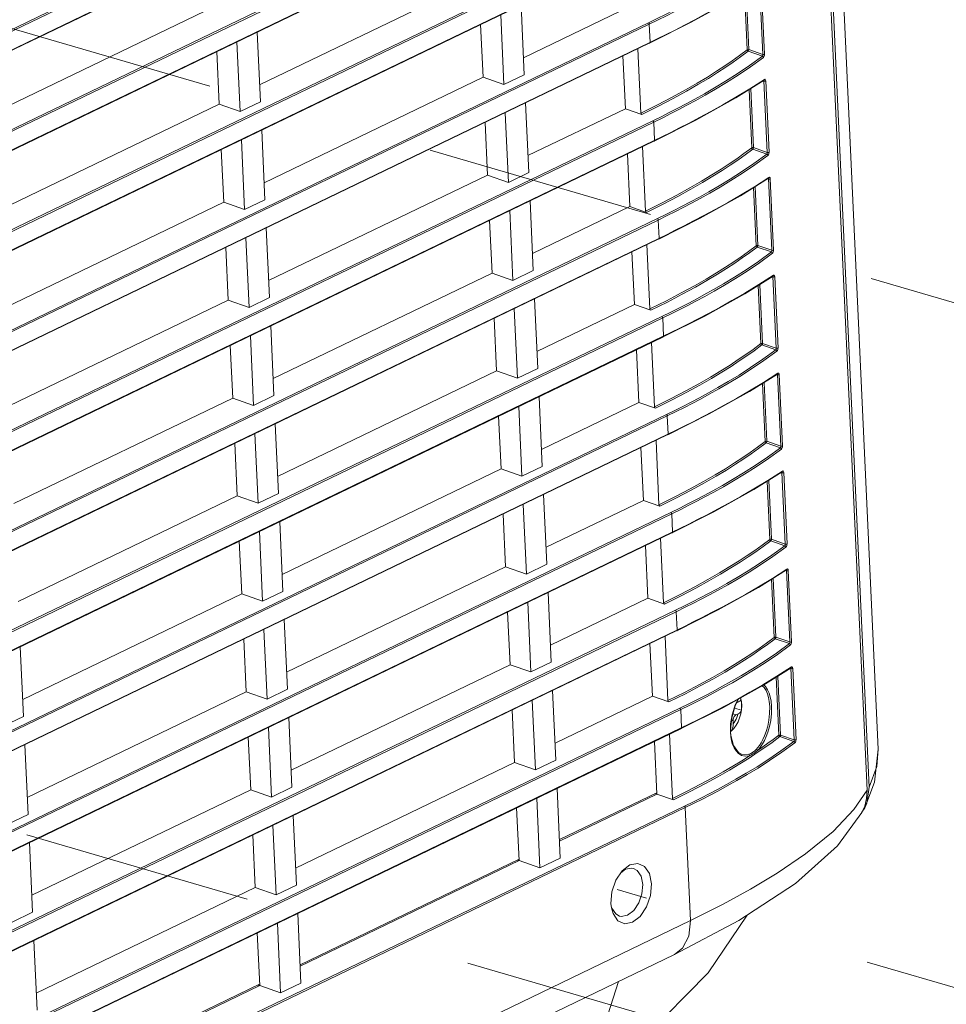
# Model space of a CAD drawing. Header units: millimetres. Extents: x 3925 to 5043, y -86 to 778.
# Tile 152 of 256: x 4642 to 4661, y 105 to 124. Entities that reach past the tile are written whole.
import ezdxf

# ---------------------------------------------------------------- set-up
doc = ezdxf.new("R2010")
doc.units = ezdxf.units.MM
doc.header["$LTSCALE"] = 46.255
doc.linetypes.add('DASHED', pattern=[0.2, 0.1, -0.1])
doc.layers.get('0').update_dxf_attribs({"linetype": 'CONTINUOUS'})
for name, color, linetype in [('85-1A626G050DXF_CONTINUOUS_LINE', 7, 'CONTINUOUS'), ('H30-BOTTOM-CDXF_CONTINUOUS_LINE', 7, 'CONTINUOUS'), ('H30-RIGHT-CODXF_CONTINUOUS_LINE', 7, 'CONTINUOUS'), ('H30K-FRONT-CDXF_CONTINUOUS_LINE', 7, 'CONTINUOUS')]:
    doc.layers.add(name, color=color, linetype=linetype)

msp = doc.modelspace()

# ---------------------------------------------------------------- linework, layer by layer
at = {"color": 4, "linetype": 'DASHED', "lineweight": 0}
for p, q in [((4699.5398, 107.6591), (4627.91, 128.4934)), ((4607.0258, 118.4192), (4678.6411, 97.5891)), ((4681.6937, 99.0601), (4654.4527, 106.9834))]:
    msp.add_line(p, q, dxfattribs=at)
at = {"layer": '85-1A626G050DXF_CONTINUOUS_LINE', "color": 7, "linetype": 'Continuous', "lineweight": 0}
for p, q in [((4656.8124, 110.6344), (4656.9537, 110.5964)), ((4656.8754, 110.753), (4656.8574, 110.7444)), ((4656.8754, 110.753), (4656.8686, 110.7668)), ((4656.9563, 110.6257), (4656.9537, 110.5964)), ((4656.7806, 110.5219), (4656.8459, 110.5029)), ((4656.886, 110.5222), (4656.8459, 110.5029)), ((4656.7537, 110.3975), (4656.7849, 110.3791)), ((4656.7875, 110.3224), (4656.7849, 110.3791)), ((4656.8458, 110.2919), (4656.7987, 110.2269)), ((4656.736, 110.1863), (4656.7478, 110.1788)), ((4656.7478, 110.1788), (4656.7364, 110.171))]:
    msp.add_line(p, q, dxfattribs=at)
for points in [[(4656.9374, 110.844), (4656.9532, 110.7696), (4656.9591, 110.6862), (4656.9546, 110.6023)], [(4656.8754, 110.753), (4656.897, 110.7642), (4656.9149, 110.775), (4656.9287, 110.7853), (4656.9385, 110.795), (4656.9442, 110.8038)], [(4656.9442, 110.8038), (4656.9495, 110.7741), (4656.9534, 110.7443), (4656.956, 110.7145), (4656.9574, 110.6848)], [(4656.9574, 110.6848), (4656.9575, 110.6552), (4656.9563, 110.6257)], [(4656.8459, 110.5029), (4656.8333, 110.495), (4656.8213, 110.4838), (4656.8104, 110.4698), (4656.801, 110.4536), (4656.7935, 110.4357), (4656.7882, 110.4168), (4656.7853, 110.3976), (4656.7849, 110.3791)], [(4656.7875, 110.3224), (4656.8093, 110.3497), (4656.8294, 110.38), (4656.8474, 110.413), (4656.8629, 110.448), (4656.8759, 110.4846), (4656.886, 110.5222)], [(4656.9546, 110.6023), (4656.9403, 110.5196), (4656.9171, 110.4398), (4656.8854, 110.3632), (4656.8458, 110.2919)], [(4656.9537, 110.5964), (4656.9465, 110.5752), (4656.9327, 110.5555), (4656.9124, 110.5376), (4656.886, 110.5222)], [(4656.7987, 110.2269), (4656.7449, 110.1701), (4656.7366, 110.1634)], [(4656.7875, 110.3224), (4656.7873, 110.2947), (4656.7849, 110.2713), (4656.781, 110.2515), (4656.7761, 110.2342), (4656.7703, 110.2189), (4656.7638, 110.2048), (4656.7563, 110.1915), (4656.7478, 110.1788)]]:
    msp.add_lwpolyline(points, dxfattribs=at)
at = {"layer": 'H30-BOTTOM-CDXF_CONTINUOUS_LINE', "color": 7, "linetype": 'Continuous', "lineweight": 0}
for points in [[(4652.3991, 102.3456), (4653.5848, 102.9875), (4654.9991, 104.0039), (4656.2825, 105.3039), (4657.0685, 106.4667)], [(4653.5858, 103.2902), (4654.2108, 104.2957), (4654.4803, 105.1342)]]:
    msp.add_lwpolyline(points, dxfattribs=at)
at = {"layer": 'H30-RIGHT-CODXF_CONTINUOUS_LINE', "color": 7, "linetype": 'Continuous', "lineweight": 0}
for p, q in [((4657.8265, 144.9976), (4659.4841, 108.9812)), ((4654.8067, 130.348), (4606.4785, 107.0612)), ((4654.8244, 130.3202), (4606.4961, 107.0334)), ((4606.4974, 106.6491), (4654.8257, 129.936)), ((4606.513, 106.6672), (4654.8215, 129.9446)), ((4654.8974, 128.3766), (4606.5692, 105.0898)), ((4654.9151, 128.3489), (4606.5869, 105.062)), ((4606.5882, 104.6777), (4654.9164, 127.9646)), ((4606.6037, 104.6958), (4654.9123, 127.9732)), ((4654.9882, 126.4052), (4606.6599, 103.1184)), ((4655.0058, 126.3775), (4606.6776, 103.0906)), ((4606.6789, 102.7064), (4655.0071, 125.9932)), ((4606.6944, 102.7244), (4655.003, 126.0018)), ((4651.6583, 125.3104), (4647.2482, 123.1855)), ((4657.3527, 125.2354), (4657.4187, 123.8007)), ((4657.0701, 123.8886), (4657.0162, 125.0591)), ((4657.1057, 123.8932), (4657.0511, 125.0809)), ((4646.3429, 124.7643), (4641.9328, 122.6394)), ((4652.5148, 124.7923), (4652.5794, 123.3891)), ((4652.1052, 124.5949), (4652.1698, 123.1917)), ((4654.5246, 124.6765), (4652.5636, 123.7316)), ((4655.0789, 124.4338), (4606.7507, 101.147)), ((4655.0966, 124.4061), (4606.7683, 101.1192)), ((4651.749, 123.339), (4651.7002, 124.3997)), ((4655.0966, 124.4061), (4655.1134, 124.0399)), ((4647.264, 122.843), (4647.1994, 124.2462)), ((4655.0937, 124.0304), (4655.2733, 124.1175)), ((4606.7696, 100.735), (4655.0979, 124.0218)), ((4606.7852, 100.753), (4655.0937, 124.0304)), ((4646.7898, 124.0488), (4646.8544, 122.6456)), ((4654.8702, 123.9121), (4654.9299, 122.615)), ((4646.4336, 122.7929), (4646.3848, 123.8536)), ((4654.5665, 123.7658), (4654.6154, 122.7051)), ((4657.0906, 123.8625), (4657.376, 123.7626)), ((4657.1057, 123.8932), (4657.3831, 123.7961)), ((4657.3965, 123.7364), (4657.1351, 123.5466)), ((4651.749, 123.339), (4647.339, 121.2141)), ((4651.749, 123.339), (4652.1698, 123.1917)), ((4652.5794, 123.3891), (4652.1698, 123.1917)), ((4656.8415, 122.9217), (4657.409, 123.2765)), ((4657.1243, 123.1054), (4657.4169, 123.2935)), ((4657.1964, 121.9218), (4657.1418, 123.1095)), ((4657.4404, 123.2815), (4657.4434, 123.264)), ((4657.4434, 123.264), (4657.5094, 121.8294)), ((4657.1608, 121.9172), (4657.1069, 123.0877)), ((4646.4336, 122.7929), (4642.0236, 120.668)), ((4646.4336, 122.7929), (4646.8544, 122.6456)), ((4647.264, 122.843), (4646.8544, 122.6456)), ((4652.6055, 122.8209), (4652.6701, 121.4177)), ((4652.1959, 122.6235), (4652.2605, 121.2203)), ((4654.6154, 122.7051), (4652.6544, 121.7602)), ((4654.9493, 122.5882), (4654.6154, 122.7051)), ((4655.1696, 122.4624), (4606.8414, 99.1756)), ((4655.1873, 122.4347), (4606.8591, 99.1479)), ((4651.8397, 121.3677), (4651.7909, 122.4284)), ((4655.1873, 122.4347), (4655.2041, 122.0685)), ((4647.3547, 120.8716), (4647.2901, 122.2748)), ((4655.1844, 122.059), (4655.364, 122.1461)), ((4606.8604, 98.7636), (4655.1886, 122.0504)), ((4606.8759, 98.7817), (4655.1844, 122.059)), ((4646.8805, 122.0774), (4646.9451, 120.6742)), ((4654.9609, 121.9407), (4655.0206, 120.6436)), ((4657.1964, 121.9218), (4657.4738, 121.8247)), ((4646.5243, 120.8215), (4646.4755, 121.8823)), ((4654.6573, 121.7944), (4654.7061, 120.7337)), ((4657.1813, 121.8911), (4657.4667, 121.7912)), ((4657.4872, 121.7651), (4657.2259, 121.5752)), ((4651.8397, 121.3677), (4647.4297, 119.2427)), ((4651.8397, 121.3677), (4652.2605, 121.2203)), ((4652.6701, 121.4177), (4652.2605, 121.2203)), ((4657.2151, 121.134), (4657.5076, 121.3221)), ((4656.9323, 120.9503), (4657.4997, 121.3052)), ((4657.2872, 119.9504), (4657.2325, 121.1381)), ((4657.5311, 121.3101), (4657.5342, 121.2926)), ((4657.5342, 121.2926), (4657.6002, 119.858)), ((4657.2515, 119.9458), (4657.1976, 121.1163)), ((4646.5243, 120.8215), (4642.1143, 118.6966)), ((4646.5243, 120.8215), (4646.9451, 120.6742)), ((4647.3547, 120.8716), (4646.9451, 120.6742)), ((4652.6963, 120.8495), (4652.7609, 119.4463)), ((4654.7061, 120.7337), (4652.7451, 119.7888)), ((4655.04, 120.6168), (4654.7061, 120.7337)), ((4652.2866, 120.6521), (4652.3512, 119.2489)), ((4655.2604, 120.491), (4606.9321, 97.2042)), ((4655.278, 120.4633), (4606.9498, 97.1765)), ((4651.9305, 119.3963), (4651.8817, 120.457)), ((4655.278, 120.4633), (4655.2949, 120.0971)), ((4647.4454, 118.9002), (4647.3809, 120.3034)), ((4655.2752, 120.0876), (4655.4547, 120.1747)), ((4606.9511, 96.7922), (4655.2793, 120.079)), ((4606.9666, 96.8103), (4655.2752, 120.0876)), ((4646.9712, 120.106), (4647.0358, 118.7028)), ((4655.0516, 119.9693), (4655.1113, 118.6723)), ((4657.2872, 119.9504), (4657.5645, 119.8533)), ((4646.6151, 118.8502), (4646.5663, 119.9109)), ((4654.748, 119.823), (4654.7968, 118.7623)), ((4657.272, 119.9197), (4657.5575, 119.8198)), ((4657.5779, 119.7937), (4657.3166, 119.6038)), ((4651.9305, 119.3963), (4647.5204, 117.2713)), ((4651.9305, 119.3963), (4652.3512, 119.2489)), ((4652.7609, 119.4463), (4652.3512, 119.2489)), ((4657.3058, 119.1627), (4657.5984, 119.3507)), ((4657.023, 118.979), (4657.5905, 119.3338)), ((4657.3422, 117.9744), (4657.2884, 119.1449)), ((4657.3779, 117.9791), (4657.3232, 119.1667)), ((4657.6218, 119.3388), (4657.6249, 119.3212)), ((4657.6249, 119.3212), (4657.6909, 117.8866)), ((4646.6151, 118.8502), (4642.205, 116.7252)), ((4646.6151, 118.8502), (4647.0358, 118.7028)), ((4647.4454, 118.9002), (4647.0358, 118.7028)), ((4652.787, 118.8781), (4652.8516, 117.4749)), ((4654.7968, 118.7623), (4652.8358, 117.8174)), ((4655.1307, 118.6454), (4654.7968, 118.7623)), ((4652.3774, 118.6807), (4652.442, 117.2775)), ((4655.3511, 118.5196), (4607.0229, 95.2328)), ((4655.3687, 118.4919), (4607.0405, 95.2051)), ((4652.0212, 117.4249), (4651.9724, 118.4856)), ((4655.3687, 118.4919), (4655.3856, 118.1257)), ((4647.5362, 116.9288), (4647.4716, 118.332)), ((4655.3659, 118.1162), (4655.5454, 118.2033)), ((4607.0418, 94.8208), (4655.37, 118.1076)), ((4607.0574, 94.8389), (4655.3659, 118.1162)), ((4647.062, 118.1346), (4647.1266, 116.7314)), ((4655.1424, 117.9979), (4655.2021, 116.7009)), ((4657.3779, 117.9791), (4657.6553, 117.8819)), ((4646.7058, 116.8788), (4646.657, 117.9395)), ((4654.8387, 117.8516), (4654.8875, 116.7909)), ((4657.3627, 117.9483), (4657.6482, 117.8484)), ((4657.6687, 117.8223), (4657.4073, 117.6324)), ((4652.0212, 117.4249), (4647.6111, 115.2999)), ((4652.0212, 117.4249), (4652.442, 117.2775)), ((4652.8516, 117.4749), (4652.442, 117.2775)), ((4657.1137, 117.0076), (4657.6812, 117.3624)), ((4657.3965, 117.1913), (4657.6891, 117.3793)), ((4657.7126, 117.3674), (4657.7156, 117.3498)), ((4657.433, 116.003), (4657.3791, 117.1735)), ((4657.4686, 116.0077), (4657.414, 117.1953)), ((4657.6567, 117.3471), (4657.68, 117.3452)), ((4657.7156, 117.3498), (4657.7816, 115.9152)), ((4646.7058, 116.8788), (4642.2957, 114.7538)), ((4646.7058, 116.8788), (4647.1266, 116.7314)), ((4647.5362, 116.9288), (4647.1266, 116.7314)), ((4652.8777, 116.9067), (4652.9423, 115.5035)), ((4654.8875, 116.7909), (4652.9265, 115.846)), ((4655.2215, 116.674), (4654.8875, 116.7909)), ((4652.4681, 116.7093), (4652.5327, 115.3062)), ((4655.4418, 116.5482), (4607.1136, 93.2614)), ((4655.4595, 116.5205), (4607.1312, 93.2337)), ((4652.1119, 115.4535), (4652.0631, 116.5142)), ((4655.4595, 116.5205), (4655.4763, 116.1543)), ((4647.6269, 114.9574), (4647.5623, 116.3606)), ((4655.4566, 116.1448), (4655.6362, 116.2319)), ((4607.1325, 92.8494), (4655.4608, 116.1362)), ((4607.1481, 92.8675), (4655.4566, 116.1448)), ((4647.1527, 116.1632), (4647.2173, 114.76)), ((4655.2331, 116.0265), (4655.2928, 114.7295)), ((4657.4535, 115.9769), (4657.7389, 115.877)), ((4657.4686, 116.0077), (4657.746, 115.9105)), ((4646.7965, 114.9074), (4646.7477, 115.9681)), ((4654.9295, 115.8802), (4654.9783, 114.8195)), ((4657.7594, 115.8509), (4657.4981, 115.661)), ((4652.1119, 115.4535), (4647.7019, 113.3285)), ((4652.1119, 115.4535), (4652.5327, 115.3062)), ((4652.9423, 115.5035), (4652.5327, 115.3062)), ((4657.2044, 115.0362), (4657.7719, 115.391)), ((4657.4873, 115.2199), (4657.7798, 115.4079)), ((4657.8033, 115.396), (4657.8063, 115.3784)), ((4657.8063, 115.3784), (4657.8724, 113.9438)), ((4657.5237, 114.0316), (4657.4698, 115.2021)), ((4657.5594, 114.0363), (4657.5047, 115.2239)), ((4646.7965, 114.9074), (4642.3865, 112.7824)), ((4646.7965, 114.9074), (4647.2173, 114.76)), ((4647.6269, 114.9574), (4647.2173, 114.76)), ((4652.9685, 114.9353), (4653.033, 113.5321)), ((4654.9783, 114.8195), (4653.0173, 113.8746)), ((4655.3122, 114.7026), (4654.9783, 114.8195)), ((4652.5588, 114.7379), (4652.6234, 113.3348)), ((4655.5325, 114.5769), (4607.2043, 91.29)), ((4655.5502, 114.5491), (4607.222, 91.2623)), ((4647.7176, 112.986), (4647.6531, 114.3892)), ((4652.2027, 113.4821), (4652.1538, 114.5428)), ((4655.5502, 114.5491), (4655.567, 114.1829)), ((4647.2434, 114.1918), (4647.308, 112.7887)), ((4655.5474, 114.1734), (4655.7269, 114.2605)), ((4607.2233, 90.878), (4655.5515, 114.1648)), ((4607.2388, 90.8961), (4655.5474, 114.1734)), ((4646.8873, 112.936), (4646.8384, 113.9967)), ((4655.3238, 114.0551), (4655.3835, 112.7581)), ((4657.5442, 114.0056), (4657.8297, 113.9056)), ((4657.5594, 114.0363), (4657.8367, 113.9392)), ((4655.0202, 113.9088), (4655.069, 112.8481)), ((4657.8501, 113.8795), (4657.5888, 113.6896)), ((4652.2027, 113.4821), (4647.7926, 111.3571)), ((4652.2027, 113.4821), (4652.6234, 113.3348)), ((4653.033, 113.5321), (4652.6234, 113.3348)), ((4657.2952, 113.0648), (4657.8627, 113.4196)), ((4657.578, 113.2485), (4657.8706, 113.4366)), ((4657.894, 113.4246), (4657.8971, 113.407)), ((4657.8971, 113.407), (4657.9631, 111.9724)), ((4657.6144, 112.0602), (4657.5606, 113.2307)), ((4657.6501, 112.0649), (4657.5954, 113.2525)), ((4646.8873, 112.936), (4642.4772, 110.811)), ((4646.8873, 112.936), (4647.308, 112.7887)), ((4647.7176, 112.986), (4647.308, 112.7887)), ((4653.0592, 112.9639), (4653.1238, 111.5607)), ((4655.069, 112.8481), (4653.108, 111.9032)), ((4655.4029, 112.7312), (4655.069, 112.8481)), ((4655.6233, 112.6055), (4607.295, 89.3186)), ((4652.6496, 112.7665), (4652.7141, 111.3634)), ((4655.6409, 112.5777), (4607.3127, 89.2909)), ((4647.8084, 111.0146), (4647.7438, 112.4178)), ((4652.2934, 111.5107), (4652.2446, 112.5714)), ((4655.6409, 112.5777), (4655.6578, 112.2115)), ((4647.3342, 112.2204), (4647.3987, 110.8173)), ((4655.6381, 112.202), (4655.8176, 112.2891)), ((4607.314, 88.9066), (4655.6422, 112.1934)), ((4607.3296, 88.9247), (4655.6381, 112.202)), ((4646.978, 110.9646), (4646.9292, 112.0253)), ((4655.4145, 112.0837), (4655.4742, 110.7867)), ((4657.6349, 112.0342), (4657.9204, 111.9342)), ((4657.6501, 112.0649), (4657.9274, 111.9678)), ((4642.493, 110.4685), (4642.4284, 111.8717)), ((4655.1109, 111.9374), (4655.1597, 110.8767)), ((4657.9409, 111.9081), (4657.6795, 111.7183)), ((4652.2934, 111.5107), (4647.8833, 109.3857)), ((4652.2934, 111.5107), (4652.7141, 111.3634)), ((4653.1238, 111.5607), (4652.7141, 111.3634)), ((4656.6035, 111.3879), (4656.8119, 111.5132)), ((4656.6232, 111.3613), (4656.8317, 111.4867)), ((4657.3859, 111.0934), (4657.9534, 111.4482)), ((4657.6687, 111.2771), (4657.9613, 111.4652)), ((4657.9847, 111.4532), (4657.9878, 111.4356)), ((4657.9878, 111.4356), (4658.0538, 110.001)), ((4656.1061, 111.1089), (4656.3693, 111.2533)), ((4656.1255, 111.0821), (4656.3889, 111.2266)), ((4656.3693, 111.2533), (4656.6035, 111.3879)), ((4656.3889, 111.2266), (4656.6232, 111.3613)), ((4657.3881, 111.107), (4657.6687, 111.2771)), ((4657.7052, 110.0889), (4657.6513, 111.2593)), ((4657.7408, 110.0935), (4657.6862, 111.2811)), ((4647.8084, 111.0146), (4647.3987, 110.8173)), ((4655.8097, 110.9538), (4656.1061, 111.1089)), ((4655.8291, 110.927), (4656.1255, 111.0821)), ((4656.5782, 110.6442), (4657.3859, 111.0934)), ((4657.125, 110.9549), (4657.3881, 111.107)), ((4646.978, 110.9646), (4642.5679, 108.8396)), ((4646.978, 110.9646), (4647.3987, 110.8173)), ((4653.1499, 110.9925), (4653.2145, 109.5894)), ((4653.1987, 109.9318), (4655.1597, 110.8767)), ((4655.4936, 110.7598), (4655.1597, 110.8767)), ((4655.4742, 110.7867), (4655.8097, 110.9538)), ((4655.4936, 110.7598), (4655.8291, 110.927)), ((4656.829, 110.701), (4656.8869, 110.8158)), ((4656.88, 110.8187), (4657.125, 110.9549)), ((4655.714, 110.6341), (4607.3858, 87.3472)), ((4652.7403, 110.7952), (4652.8049, 109.392)), ((4655.7405, 110.2231), (4656.5782, 110.6442)), ((4655.7317, 110.6063), (4607.4034, 87.3195)), ((4642.493, 110.4685), (4642.0833, 110.2712)), ((4647.8991, 109.0433), (4647.8345, 110.4464)), ((4652.3841, 109.5393), (4652.3353, 110.6)), ((4655.7317, 110.6063), (4655.7485, 110.2401)), ((4656.0736, 110.3992), (4656.2518, 110.4886)), ((4607.4047, 86.9352), (4655.733, 110.2221)), ((4607.4203, 86.9533), (4655.7288, 110.2307)), ((4647.4249, 110.249), (4647.4895, 108.8459)), ((4655.7288, 110.2307), (4655.9084, 110.3177)), ((4655.9084, 110.3177), (4656.0736, 110.3992)), ((4647.0687, 108.9932), (4647.0199, 110.0539)), ((4655.5053, 110.1123), (4655.565, 108.8153)), ((4657.7257, 110.0628), (4658.0111, 109.9628)), ((4657.7408, 110.0935), (4658.0182, 109.9964)), ((4642.5837, 108.4971), (4642.5191, 109.9003)), ((4655.2505, 108.9053), (4655.2016, 109.966)), ((4656.9541, 109.7081), (4656.9515, 109.7091)), ((4656.9593, 109.5769), (4657.1185, 109.6779)), ((4647.9741, 107.4143), (4652.3841, 109.5393)), ((4652.3841, 109.5393), (4652.8049, 109.392)), ((4653.2145, 109.5894), (4652.8049, 109.392)), ((4647.8991, 109.0433), (4647.4895, 108.8459)), ((4647.0687, 108.9932), (4642.6587, 106.8682)), ((4647.0687, 108.9932), (4647.4895, 108.8459)), ((4653.2406, 109.0211), (4653.3052, 107.618)), ((4655.2492, 108.933), (4653.2882, 107.9881)), ((4653.2895, 107.9604), (4655.2505, 108.9053)), ((4655.2129, 108.9155), (4655.2505, 108.9053)), ((4655.5844, 108.7884), (4655.2505, 108.9053)), ((4659.4841, 108.9812), (4659.2209, 108.5971)), ((4659.4841, 108.9812), (4659.4762, 108.8178)), ((4655.8047, 108.6627), (4607.4765, 85.3759)), ((4655.8224, 108.6349), (4607.4942, 85.3481)), ((4652.831, 108.8238), (4652.8956, 107.4206)), ((4655.8224, 108.6349), (4655.9272, 106.3572)), ((4659.4374, 108.661), (4659.3817, 108.5378)), ((4659.4762, 108.8178), (4659.4374, 108.661)), ((4642.5837, 108.4971), (4642.1741, 108.2998)), ((4647.9898, 107.0719), (4647.9252, 108.475)), ((4652.4749, 107.5679), (4652.426, 108.6286)), ((4658.8863, 107.8605), (4659.3817, 108.5378)), ((4647.5156, 108.2777), (4647.5802, 106.8745)), ((4647.1595, 107.0218), (4647.1106, 108.0825)), ((4642.6744, 106.5258), (4642.6098, 107.9289)), ((4652.4736, 107.5956), (4648.0635, 105.4706)), ((4648.0648, 105.4429), (4652.4749, 107.5679)), ((4652.4373, 107.5781), (4652.4749, 107.5679)), ((4652.4749, 107.5679), (4652.8956, 107.4206)), ((4653.3052, 107.618), (4652.8956, 107.4206)), ((4654.5529, 107.3593), (4654.7074, 107.4787)), ((4654.7074, 107.4787), (4654.8656, 107.51)), ((4654.4265, 107.1706), (4654.5529, 107.3593)), ((4654.5266, 107.3199), (4654.6182, 107.3908)), ((4654.6182, 107.3908), (4654.7447, 107.4158)), ((4654.7447, 107.4158), (4654.779, 107.4092)), ((4647.9898, 107.0719), (4647.5802, 106.8745)), ((4642.7494, 104.8968), (4647.1595, 107.0218)), ((4647.1595, 107.0218), (4647.5802, 106.8745)), ((4654.336, 106.6126), (4654.3257, 106.7049)), ((4656.5871, 106.6884), (4655.9272, 106.3572)), ((4642.6744, 106.5258), (4642.2648, 106.3284)), ((4648.0806, 105.1005), (4648.016, 106.5036)), ((4654.3669, 106.4991), (4654.336, 106.6126)), ((4655.9272, 106.3572), (4607.599, 83.0704)), ((4647.6064, 106.3063), (4647.6709, 104.9031)), ((4647.2502, 105.0504), (4647.2014, 106.1111)), ((4642.7652, 104.5544), (4642.7006, 105.9575)), ((4655.6052, 105.6763), (4607.277, 82.3894)), ((4647.2489, 105.0781), (4642.8388, 102.9531)), ((4648.0806, 105.1005), (4647.6709, 104.9031)), ((4642.8401, 102.9254), (4647.2502, 105.0504)), ((4647.2126, 105.0606), (4647.2502, 105.0504)), ((4647.2502, 105.0504), (4647.6709, 104.9031))]:
    msp.add_line(p, q, dxfattribs=at)
for points in [[(4657.2853, 125.734), (4657.0244, 125.5444), (4656.7768, 125.377), (4656.5428, 125.228), (4656.3228, 125.0947), (4656.1171, 124.9754), (4655.9253, 124.8683), (4655.7468, 124.7718), (4655.5811, 124.6847), (4655.4234, 124.6039), (4655.2599, 124.5221), (4655.0789, 124.4338)], [(4657.0444, 125.518), (4656.7965, 125.3504), (4656.5622, 125.2011), (4656.3419, 125.0677), (4656.1359, 124.9483), (4655.9439, 124.841), (4655.7652, 124.7444), (4655.5993, 124.6572), (4655.4415, 124.5764), (4655.2777, 124.4945), (4655.0966, 124.4061)], [(4657.3117, 125.2466), (4657.3149, 125.2445), (4657.3167, 125.2394), (4657.3831, 123.7961)], [(4655.1054, 124.0228), (4655.9431, 124.4439), (4656.7508, 124.8931)], [(4655.2733, 124.1175), (4655.4385, 124.1989), (4655.6167, 124.2883), (4655.8093, 124.3869), (4656.0183, 124.4964), (4656.2449, 124.6184), (4656.4899, 124.7546), (4656.753, 124.9067), (4657.0336, 125.0768)], [(4655.0966, 124.4061), (4655.0939, 124.4174), (4655.0875, 124.4274), (4655.0789, 124.4338)], [(4655.1134, 124.0399), (4655.1117, 124.0298), (4655.1061, 124.0233), (4655.1054, 124.0228)], [(4654.9299, 122.615), (4655.2653, 122.7822), (4655.5617, 122.9372), (4655.8249, 123.0817), (4656.0591, 123.2163), (4656.2675, 123.3416), (4656.453, 123.458), (4656.618, 123.5661), (4656.7676, 123.6682), (4656.9149, 123.773), (4657.0701, 123.8886)], [(4654.9493, 122.5882), (4655.2847, 122.7553), (4655.5812, 122.9104), (4655.8445, 123.055), (4656.0788, 123.1896), (4656.2873, 123.315), (4656.4729, 123.4315), (4656.638, 123.5397), (4656.7878, 123.6418), (4656.9352, 123.7468), (4657.0906, 123.8625)], [(4657.376, 123.7626), (4657.1151, 123.573), (4656.8676, 123.4056), (4656.6336, 123.2566), (4656.4136, 123.1233), (4656.2078, 123.004), (4656.016, 122.8969), (4655.8376, 122.8004), (4655.6719, 122.7133), (4655.5142, 122.6325), (4655.3506, 122.5507), (4655.1696, 122.4624)], [(4657.1057, 123.8932), (4657.0931, 123.8943), (4657.0798, 123.8926), (4657.0701, 123.8886)], [(4657.0906, 123.8625), (4657.0808, 123.8679), (4657.0733, 123.8774), (4657.0701, 123.8886)], [(4657.0906, 123.8625), (4657.0976, 123.8698), (4657.1032, 123.881), (4657.1057, 123.8932)], [(4657.3831, 123.7961), (4657.3836, 123.7862), (4657.3826, 123.7768), (4657.3801, 123.7688), (4657.376, 123.7626)], [(4657.376, 123.7626), (4657.386, 123.7569), (4657.3934, 123.7475), (4657.3965, 123.7364)], [(4657.4187, 123.8007), (4657.4091, 123.7967), (4657.3959, 123.795), (4657.3831, 123.7961)], [(4657.4187, 123.8007), (4657.4177, 123.7817), (4657.4134, 123.7637), (4657.4065, 123.7483), (4657.3965, 123.7364)], [(4657.1351, 123.5466), (4656.8872, 123.379), (4656.6529, 123.2297), (4656.4326, 123.0963), (4656.2266, 122.9769), (4656.0346, 122.8696), (4655.8559, 122.773), (4655.6901, 122.6858), (4655.5322, 122.605), (4655.3685, 122.5231), (4655.1873, 122.4347)], [(4657.3845, 123.2612), (4657.4206, 123.2582), (4657.4338, 123.2599), (4657.4434, 123.264)], [(4657.4024, 123.2752), (4657.4056, 123.2731), (4657.4074, 123.268), (4657.4738, 121.8247)], [(4657.4169, 123.2935), (4657.4147, 123.2831), (4657.409, 123.2765)], [(4657.4169, 123.2935), (4657.4265, 123.2963), (4657.4345, 123.2919), (4657.4404, 123.2815)], [(4655.1961, 122.0515), (4656.0338, 122.4725), (4656.8415, 122.9217)], [(4655.364, 122.1461), (4655.5292, 122.2275), (4655.7074, 122.3169), (4655.9, 122.4155), (4656.109, 122.525), (4656.3356, 122.647), (4656.5806, 122.7832), (4656.8437, 122.9353), (4657.1243, 123.1054)], [(4654.9493, 122.5882), (4654.9357, 122.5987), (4654.9299, 122.615)], [(4655.1873, 122.4347), (4655.1846, 122.446), (4655.1783, 122.456), (4655.1696, 122.4624)], [(4655.0206, 120.6437), (4655.3561, 120.8108), (4655.6524, 120.9658), (4655.9157, 121.1103), (4656.1499, 121.2449), (4656.3583, 121.3702), (4656.5437, 121.4866), (4656.7087, 121.5947), (4656.8583, 121.6968), (4657.0056, 121.8016), (4657.1608, 121.9172)], [(4655.2041, 122.0685), (4655.2025, 122.0584), (4655.1969, 122.0519), (4655.1961, 122.0515)], [(4657.1964, 121.9218), (4657.1838, 121.9229), (4657.1705, 121.9213), (4657.1608, 121.9172)], [(4657.1813, 121.8911), (4657.1715, 121.8965), (4657.164, 121.906), (4657.1608, 121.9172)], [(4657.1813, 121.8911), (4657.1884, 121.8984), (4657.1939, 121.9096), (4657.1964, 121.9218)], [(4655.04, 120.6168), (4655.3755, 120.7839), (4655.6719, 120.9391), (4655.9352, 121.0836), (4656.1695, 121.2182), (4656.378, 121.3436), (4656.5636, 121.4602), (4656.7287, 121.5683), (4656.8785, 121.6705), (4657.026, 121.7754), (4657.1813, 121.8911)], [(4657.4667, 121.7912), (4657.2058, 121.6016), (4656.9583, 121.4342), (4656.7243, 121.2852), (4656.5043, 121.1519), (4656.2985, 121.0326), (4656.1067, 120.9255), (4655.9283, 120.829), (4655.7626, 120.7419), (4655.6049, 120.6611), (4655.4414, 120.5793), (4655.2604, 120.491)], [(4657.4738, 121.8247), (4657.4744, 121.8148), (4657.4733, 121.8054), (4657.4709, 121.7974), (4657.4668, 121.7912)], [(4657.4668, 121.7912), (4657.4767, 121.7856), (4657.4841, 121.7761), (4657.4872, 121.765)], [(4657.5094, 121.8294), (4657.4998, 121.8253), (4657.4867, 121.8236), (4657.4738, 121.8247)], [(4657.5094, 121.8294), (4657.5084, 121.8104), (4657.5041, 121.7923), (4657.4972, 121.7769), (4657.4872, 121.7651)], [(4657.2259, 121.5752), (4656.978, 121.4076), (4656.7437, 121.2583), (4656.5234, 121.1249), (4656.3173, 121.0055), (4656.1253, 120.8982), (4655.9466, 120.8016), (4655.7808, 120.7144), (4655.6229, 120.6336), (4655.4592, 120.5517), (4655.278, 120.4633)], [(4657.5076, 121.3221), (4657.5055, 121.3117), (4657.4997, 121.3052)], [(4657.5076, 121.3221), (4657.5172, 121.3249), (4657.5253, 121.3205), (4657.5311, 121.3101)], [(4655.4547, 120.1747), (4655.6199, 120.2562), (4655.7981, 120.3456), (4655.9908, 120.4442), (4656.1998, 120.5536), (4656.4264, 120.6756), (4656.6714, 120.8118), (4656.9345, 120.9639), (4657.2151, 121.134)], [(4657.4752, 121.2898), (4657.5114, 121.2868), (4657.5245, 121.2886), (4657.5342, 121.2926)], [(4657.4931, 121.3038), (4657.4963, 121.3017), (4657.4981, 121.2966), (4657.5645, 119.8533)], [(4655.2868, 120.0801), (4656.1246, 120.5011), (4656.9323, 120.9503)], [(4655.04, 120.6168), (4655.0265, 120.6273), (4655.0206, 120.6436)], [(4655.278, 120.4633), (4655.2754, 120.4746), (4655.269, 120.4846), (4655.2604, 120.491)], [(4655.1113, 118.6723), (4655.4468, 118.8394), (4655.7432, 118.9945), (4656.0064, 119.1389), (4656.2406, 119.2735), (4656.449, 119.3988), (4656.6345, 119.5153), (4656.7995, 119.6233), (4656.9491, 119.7254), (4657.0964, 119.8302), (4657.2515, 119.9458)], [(4655.2949, 120.0971), (4655.2932, 120.087), (4655.2876, 120.0805), (4655.2868, 120.0801)], [(4657.2872, 119.9504), (4657.2746, 119.9516), (4657.2612, 119.9499), (4657.2515, 119.9458)], [(4657.272, 119.9197), (4657.2623, 119.9251), (4657.2547, 119.9346), (4657.2515, 119.9458)], [(4657.272, 119.9197), (4657.2791, 119.927), (4657.2846, 119.9382), (4657.2872, 119.9504)], [(4655.1307, 118.6454), (4655.4662, 118.8125), (4655.7626, 118.9677), (4656.0259, 119.1122), (4656.2602, 119.2469), (4656.4688, 119.3722), (4656.6544, 119.4888), (4656.8195, 119.5969), (4656.9692, 119.6991), (4657.1167, 119.804), (4657.272, 119.9197)], [(4657.5575, 119.8198), (4657.2966, 119.6302), (4657.049, 119.4628), (4656.815, 119.3138), (4656.595, 119.1806), (4656.3893, 119.0612), (4656.1975, 118.9541), (4656.019, 118.8576), (4655.8533, 118.7705), (4655.6956, 118.6897), (4655.5321, 118.608), (4655.3511, 118.5196)], [(4657.5645, 119.8533), (4657.5651, 119.8435), (4657.564, 119.834), (4657.5616, 119.826), (4657.5575, 119.8198)], [(4657.5575, 119.8198), (4657.5674, 119.8142), (4657.5748, 119.8047), (4657.5779, 119.7937)], [(4657.6002, 119.858), (4657.5906, 119.8539), (4657.5774, 119.8522), (4657.5645, 119.8533)], [(4657.6002, 119.858), (4657.5991, 119.839), (4657.5948, 119.8209), (4657.5879, 119.8055), (4657.5779, 119.7937)], [(4657.3166, 119.6038), (4657.0687, 119.4362), (4656.8344, 119.287), (4656.6141, 119.1536), (4656.4081, 119.0341), (4656.216, 118.9268), (4656.0374, 118.8302), (4655.8715, 118.7431), (4655.7136, 118.6622), (4655.5499, 118.5803), (4655.3687, 118.4919)], [(4657.5983, 119.3507), (4657.5962, 119.3403), (4657.5905, 119.3338)], [(4657.5984, 119.3507), (4657.6079, 119.3535), (4657.616, 119.3492), (4657.6218, 119.3388)], [(4655.5454, 118.2033), (4655.7107, 118.2848), (4655.8889, 118.3742), (4656.0815, 118.4728), (4656.2905, 118.5822), (4656.5171, 118.7042), (4656.7621, 118.8404), (4657.0252, 118.9925), (4657.3058, 119.1627)], [(4657.566, 119.3184), (4657.6021, 119.3154), (4657.6153, 119.3172), (4657.6249, 119.3212)], [(4657.5838, 119.3325), (4657.587, 119.3304), (4657.5889, 119.3252), (4657.6553, 117.8819)], [(4655.3775, 118.1087), (4656.2153, 118.5297), (4657.023, 118.979)], [(4655.1307, 118.6454), (4655.1172, 118.6559), (4655.1113, 118.6723)], [(4655.3687, 118.4919), (4655.3661, 118.5032), (4655.3597, 118.5133), (4655.3511, 118.5196)], [(4655.2021, 116.7009), (4655.5375, 116.868), (4655.8339, 117.0231), (4656.0971, 117.1675), (4656.3313, 117.3021), (4656.5397, 117.4274), (4656.7252, 117.5439), (4656.8902, 117.6519), (4657.0398, 117.754), (4657.1871, 117.8588), (4657.3422, 117.9744)], [(4655.3856, 118.1257), (4655.3839, 118.1156), (4655.3783, 118.1091), (4655.3775, 118.1087)], [(4657.3779, 117.9791), (4657.3653, 117.9802), (4657.352, 117.9785), (4657.3422, 117.9744)], [(4657.3627, 117.9483), (4657.353, 117.9537), (4657.3454, 117.9632), (4657.3422, 117.9744)], [(4657.3627, 117.9483), (4657.3698, 117.9556), (4657.3753, 117.9669), (4657.3779, 117.9791)], [(4655.2215, 116.674), (4655.5569, 116.8411), (4655.8534, 116.9963), (4656.1167, 117.1408), (4656.351, 117.2755), (4656.5595, 117.4008), (4656.7451, 117.5174), (4656.9102, 117.6255), (4657.0599, 117.7277), (4657.2074, 117.8326), (4657.3627, 117.9483)], [(4657.6482, 117.8484), (4657.3873, 117.6588), (4657.1398, 117.4914), (4656.9058, 117.3424), (4656.6858, 117.2092), (4656.48, 117.0898), (4656.2882, 116.9827), (4656.1097, 116.8862), (4655.9441, 116.7991), (4655.7864, 116.7184), (4655.6228, 116.6366), (4655.4418, 116.5482)], [(4657.6553, 117.8819), (4657.6558, 117.8721), (4657.6548, 117.8626), (4657.6523, 117.8546), (4657.6482, 117.8484)], [(4657.6482, 117.8484), (4657.6582, 117.8428), (4657.6655, 117.8333), (4657.6687, 117.8223)], [(4657.6909, 117.8866), (4657.6813, 117.8826), (4657.6681, 117.8808), (4657.6553, 117.8819)], [(4657.6909, 117.8866), (4657.6899, 117.8676), (4657.6856, 117.8495), (4657.6787, 117.8341), (4657.6687, 117.8223)], [(4657.4073, 117.6324), (4657.1594, 117.4648), (4656.9251, 117.3156), (4656.7048, 117.1822), (4656.4988, 117.0627), (4656.3068, 116.9554), (4656.1281, 116.8588), (4655.9622, 116.7717), (4655.8044, 116.6908), (4655.6406, 116.6089), (4655.4595, 116.5205)], [(4657.6746, 117.3611), (4657.6778, 117.359), (4657.6796, 117.3539), (4657.746, 115.9105)], [(4657.6891, 117.3793), (4657.6869, 117.3689), (4657.6812, 117.3624)], [(4657.6891, 117.3793), (4657.6987, 117.3821), (4657.7067, 117.3778), (4657.7126, 117.3674)], [(4655.6362, 116.2319), (4655.8014, 116.3134), (4655.9796, 116.4028), (4656.1722, 116.5014), (4656.3812, 116.6108), (4656.6078, 116.7328), (4656.8528, 116.8691), (4657.1159, 117.0212), (4657.3965, 117.1913)], [(4657.68, 117.3452), (4657.6928, 117.3441), (4657.706, 117.3458), (4657.7156, 117.3498)], [(4655.4683, 116.1373), (4656.306, 116.5584), (4657.1137, 117.0076)], [(4655.2215, 116.674), (4655.2079, 116.6845), (4655.2021, 116.7009)], [(4655.4595, 116.5205), (4655.4568, 116.5319), (4655.4504, 116.5419), (4655.4418, 116.5482)], [(4655.2928, 114.7295), (4655.6282, 114.8966), (4655.9246, 115.0517), (4656.1879, 115.1961), (4656.4221, 115.3307), (4656.6305, 115.456), (4656.8159, 115.5725), (4656.9809, 115.6805), (4657.1305, 115.7826), (4657.2778, 115.8874), (4657.433, 116.003)], [(4655.3122, 114.7026), (4655.6477, 114.8698), (4655.9441, 115.0249), (4656.2074, 115.1694), (4656.4417, 115.3041), (4656.6502, 115.4294), (4656.8358, 115.546), (4657.0009, 115.6541), (4657.1507, 115.7563), (4657.2982, 115.8612), (4657.4535, 115.9769)], [(4655.4763, 116.1543), (4655.4747, 116.1442), (4655.469, 116.1377), (4655.4683, 116.1373)], [(4657.4686, 116.0077), (4657.456, 116.0088), (4657.4427, 116.0071), (4657.433, 116.003)], [(4657.4535, 115.9769), (4657.4437, 115.9824), (4657.4362, 115.9918), (4657.433, 116.003)], [(4657.4535, 115.9769), (4657.4605, 115.9842), (4657.4661, 115.9955), (4657.4686, 116.0077)], [(4657.7389, 115.877), (4657.478, 115.6874), (4657.2305, 115.5201), (4656.9965, 115.371), (4656.7765, 115.2378), (4656.5707, 115.1184), (4656.3789, 115.0113), (4656.2005, 114.9148), (4656.0348, 114.8278), (4655.8771, 114.747), (4655.7135, 114.6652), (4655.5325, 114.5769)], [(4657.746, 115.9105), (4657.7466, 115.9007), (4657.7455, 115.8913), (4657.7431, 115.8832), (4657.7389, 115.877)], [(4657.7389, 115.877), (4657.7489, 115.8714), (4657.7563, 115.862), (4657.7594, 115.8509)], [(4657.7816, 115.9152), (4657.772, 115.9112), (4657.7589, 115.9094), (4657.746, 115.9105)], [(4657.7816, 115.9152), (4657.7806, 115.8962), (4657.7763, 115.8781), (4657.7694, 115.8627), (4657.7594, 115.8509)], [(4657.4981, 115.661), (4657.2502, 115.4934), (4657.0158, 115.3442), (4656.7956, 115.2108), (4656.5895, 115.0913), (4656.3975, 114.984), (4656.2188, 114.8874), (4656.053, 114.8003), (4655.8951, 114.7194), (4655.7314, 114.6375), (4655.5502, 114.5491)], [(4657.7474, 115.3757), (4657.7836, 115.3727), (4657.7967, 115.3744), (4657.8063, 115.3784)], [(4657.7653, 115.3897), (4657.7685, 115.3876), (4657.7703, 115.3825), (4657.8367, 113.9392)], [(4657.7798, 115.4079), (4657.7777, 115.3975), (4657.7719, 115.391)], [(4657.7798, 115.4079), (4657.7894, 115.4107), (4657.7975, 115.4064), (4657.8033, 115.396)], [(4655.7269, 114.2605), (4655.8921, 114.342), (4656.0703, 114.4314), (4656.263, 114.53), (4656.4719, 114.6395), (4656.6986, 114.7614), (4656.9436, 114.8977), (4657.2067, 115.0498), (4657.4873, 115.2199)], [(4655.559, 114.1659), (4656.3968, 114.587), (4657.2044, 115.0362)], [(4655.3122, 114.7026), (4655.2987, 114.7131), (4655.2928, 114.7295)], [(4655.5502, 114.5491), (4655.5475, 114.5605), (4655.5412, 114.5705), (4655.5325, 114.5769)], [(4655.3835, 112.7581), (4655.719, 112.9252), (4656.0154, 113.0803), (4656.2786, 113.2247), (4656.5128, 113.3593), (4656.7212, 113.4846), (4656.9067, 113.6011), (4657.0716, 113.7091), (4657.2212, 113.8112), (4657.3686, 113.916), (4657.5237, 114.0316)], [(4655.4029, 112.7312), (4655.7384, 112.8984), (4656.0348, 113.0535), (4656.2981, 113.198), (4656.5324, 113.3327), (4656.741, 113.458), (4656.9265, 113.5746), (4657.0917, 113.6827), (4657.2414, 113.7849), (4657.3889, 113.8898), (4657.5442, 114.0056)], [(4655.567, 114.1829), (4655.5654, 114.1728), (4655.5598, 114.1663), (4655.559, 114.1659)], [(4657.5594, 114.0363), (4657.5467, 114.0374), (4657.5334, 114.0357), (4657.5237, 114.0316)], [(4657.5442, 114.0056), (4657.5344, 114.011), (4657.5269, 114.0204), (4657.5237, 114.0316)], [(4657.5442, 114.0056), (4657.5513, 114.0128), (4657.5568, 114.0241), (4657.5594, 114.0363)], [(4657.8297, 113.9056), (4657.5687, 113.716), (4657.3212, 113.5487), (4657.0872, 113.3996), (4656.8672, 113.2664), (4656.6614, 113.1471), (4656.4697, 113.0399), (4656.2912, 112.9434), (4656.1255, 112.8564), (4655.9678, 112.7756), (4655.8043, 112.6938), (4655.6233, 112.6055)], [(4657.8367, 113.9392), (4657.8373, 113.9293), (4657.8362, 113.9199), (4657.8338, 113.9118), (4657.8297, 113.9056)], [(4657.8297, 113.9056), (4657.8396, 113.9), (4657.847, 113.8906), (4657.8501, 113.8795)], [(4657.8724, 113.9438), (4657.8628, 113.9398), (4657.8496, 113.9381), (4657.8367, 113.9392)], [(4657.8724, 113.9438), (4657.8713, 113.9248), (4657.867, 113.9067), (4657.8601, 113.8913), (4657.8501, 113.8795)], [(4657.5888, 113.6896), (4657.3409, 113.522), (4657.1066, 113.3728), (4656.8863, 113.2394), (4656.6802, 113.1199), (4656.4882, 113.0126), (4656.3096, 112.916), (4656.1437, 112.8289), (4655.9858, 112.748), (4655.8221, 112.6661), (4655.6409, 112.5777)], [(4657.8382, 113.4043), (4657.8743, 113.4013), (4657.8875, 113.403), (4657.8971, 113.407)], [(4657.856, 113.4183), (4657.8592, 113.4162), (4657.8611, 113.4111), (4657.9274, 111.9678)], [(4657.8705, 113.4365), (4657.8684, 113.4262), (4657.8627, 113.4196)], [(4657.8706, 113.4366), (4657.8801, 113.4393), (4657.8882, 113.435), (4657.894, 113.4246)], [(4655.8176, 112.2891), (4655.9829, 112.3706), (4656.161, 112.46), (4656.3537, 112.5586), (4656.5627, 112.6681), (4656.7893, 112.7901), (4657.0343, 112.9263), (4657.2974, 113.0784), (4657.578, 113.2485)], [(4655.6497, 112.1945), (4656.4875, 112.6156), (4657.2952, 113.0648)], [(4655.4029, 112.7312), (4655.3894, 112.7417), (4655.3835, 112.7581)], [(4655.6409, 112.5777), (4655.6383, 112.5891), (4655.6319, 112.5991), (4655.6233, 112.6055)], [(4655.6578, 112.2115), (4655.6561, 112.2014), (4655.6505, 112.1949), (4655.6497, 112.1945)], [(4656.8119, 111.5132), (4656.9974, 111.6297), (4657.1624, 111.7377), (4657.312, 111.8398), (4657.4593, 111.9446), (4657.6144, 112.0602)], [(4657.1824, 111.7113), (4657.3321, 111.8135), (4657.4796, 111.9184), (4657.6349, 112.0342)], [(4657.6501, 112.0649), (4657.6375, 112.066), (4657.6241, 112.0643), (4657.6144, 112.0602)], [(4657.6349, 112.0342), (4657.6252, 112.0396), (4657.6176, 112.049), (4657.6144, 112.0602)], [(4657.6349, 112.0342), (4657.642, 112.0415), (4657.6475, 112.0527), (4657.6501, 112.0649)], [(4657.9204, 111.9342), (4657.6595, 111.7447), (4657.4119, 111.5773), (4657.178, 111.4282)], [(4657.9274, 111.9678), (4657.928, 111.9579), (4657.927, 111.9485), (4657.9245, 111.9404), (4657.9204, 111.9342)], [(4657.9204, 111.9342), (4657.9304, 111.9286), (4657.9377, 111.9192), (4657.9409, 111.9081)], [(4657.9631, 111.9724), (4657.9535, 111.9684), (4657.9403, 111.9667), (4657.9274, 111.9678)], [(4657.9631, 111.9724), (4657.9621, 111.9534), (4657.9578, 111.9353), (4657.9508, 111.92), (4657.9409, 111.9081)], [(4656.8317, 111.4867), (4657.0173, 111.6032), (4657.1824, 111.7113)], [(4657.6795, 111.7183), (4657.4316, 111.5506), (4657.1973, 111.4014)], [(4657.178, 111.4282), (4656.958, 111.295), (4656.7522, 111.1757), (4656.5604, 111.0685), (4656.3819, 110.972), (4656.2162, 110.885), (4656.0585, 110.8042), (4655.895, 110.7224), (4655.714, 110.6341)], [(4657.9289, 111.4329), (4657.965, 111.4299), (4657.9782, 111.4316), (4657.9878, 111.4356)], [(4657.9468, 111.4469), (4657.95, 111.4448), (4657.9518, 111.4397), (4658.0182, 109.9964)], [(4657.9612, 111.4651), (4657.9591, 111.4548), (4657.9534, 111.4482)], [(4657.9613, 111.4652), (4657.9708, 111.4679), (4657.9789, 111.4636), (4657.9847, 111.4532)], [(4657.1973, 111.4014), (4656.977, 111.268), (4656.771, 111.1485), (4656.579, 111.0413), (4656.4003, 110.9447), (4656.2344, 110.8575), (4656.0766, 110.7766), (4655.9128, 110.6947), (4655.7317, 110.6063)], [(4657.3726, 111.086), (4657.4095, 111.0512), (4657.4492, 110.9904), (4657.4786, 110.9225), (4657.4996, 110.8501), (4657.5147, 110.7684), (4657.5236, 110.6698)], [(4657.403, 111.1041), (4657.4409, 111.0688), (4657.4823, 111.0059), (4657.513, 110.9356), (4657.535, 110.8607), (4657.5507, 110.7761), (4657.56, 110.6742)], [(4656.2518, 110.4886), (4656.4444, 110.5872), (4656.6534, 110.6967), (4656.88, 110.8187)], [(4656.7368, 110.1587), (4656.7357, 110.2008), (4656.7576, 110.4404), (4656.8253, 110.68), (4656.8955, 110.8206)], [(4655.4936, 110.7598), (4655.4801, 110.7704), (4655.4742, 110.7867)], [(4655.7317, 110.6063), (4655.729, 110.6177), (4655.7226, 110.6277), (4655.714, 110.6341)], [(4656.7322, 110.1528), (4656.7366, 110.3208), (4656.7665, 110.5025), (4656.829, 110.701)], [(4657.5236, 110.6698), (4657.5223, 110.5297), (4657.5076, 110.3941), (4657.4834, 110.2727), (4657.4536, 110.1678), (4657.4206, 110.0781), (4657.3861, 110.002), (4657.3512, 109.9383), (4657.3168, 109.8854), (4657.2836, 109.8419), (4657.2516, 109.8062)], [(4657.56, 110.6742), (4657.5585, 110.5292), (4657.543, 110.389), (4657.5177, 110.2634), (4657.4865, 110.155), (4657.452, 110.0622), (4657.4158, 109.9836), (4657.3794, 109.9177), (4657.3435, 109.8631), (4657.3088, 109.8182), (4657.2754, 109.7813)], [(4655.7485, 110.2401), (4655.7468, 110.23), (4655.7412, 110.2235), (4655.7405, 110.2231)], [(4656.756, 109.9783), (4656.7409, 110.0582), (4656.7322, 110.1528)], [(4656.9541, 109.7081), (4656.8926, 109.7449), (4656.7949, 109.8832), (4656.7425, 110.0879), (4656.7368, 110.1587)], [(4656.9224, 109.5153), (4657.108, 109.6318), (4657.2731, 109.7399), (4657.4229, 109.8421), (4657.5703, 109.947), (4657.7257, 110.0628)], [(4657.2754, 109.7813), (4657.3826, 109.8545), (4657.4872, 109.928), (4657.5938, 110.0053), (4657.7052, 110.0889)], [(4657.7408, 110.0935), (4657.7282, 110.0946), (4657.7149, 110.0929), (4657.7052, 110.0889)], [(4657.7257, 110.0628), (4657.7159, 110.0682), (4657.7084, 110.0776), (4657.7052, 110.0889)], [(4657.7257, 110.0628), (4657.7327, 110.0701), (4657.7383, 110.0813), (4657.7408, 110.0935)], [(4658.0111, 109.9628), (4657.7502, 109.7733), (4657.5027, 109.6059), (4657.2687, 109.4568), (4657.0487, 109.3236), (4656.8429, 109.2043), (4656.6511, 109.0971), (4656.4727, 109.0006), (4656.307, 108.9136), (4656.1493, 108.8328), (4655.9857, 108.751), (4655.8047, 108.6627)], [(4658.0316, 109.9367), (4657.7702, 109.7469), (4657.5224, 109.5793), (4657.288, 109.43), (4657.0677, 109.2966), (4656.8617, 109.1771), (4656.6697, 109.0699), (4656.491, 108.9733), (4656.3252, 108.8861), (4656.1673, 108.8052), (4656.0036, 108.7233), (4655.8224, 108.6349)], [(4657.1185, 109.6779), (4657.0321, 109.666), (4656.9577, 109.6835), (4656.8957, 109.7222), (4656.8457, 109.7757), (4656.8065, 109.8387), (4656.7772, 109.9068), (4656.756, 109.9783)], [(4658.0182, 109.9964), (4658.0187, 109.9865), (4658.0177, 109.9771), (4658.0152, 109.969), (4658.0111, 109.9628)], [(4658.0111, 109.9628), (4658.0211, 109.9572), (4658.0285, 109.9478), (4658.0316, 109.9367)], [(4658.0538, 110.001), (4658.0442, 109.997), (4658.031, 109.9953), (4658.0182, 109.9964)], [(4658.0538, 110.001), (4658.0528, 109.982), (4658.0485, 109.9639), (4658.0416, 109.9486), (4658.0316, 109.9367)], [(4657.101, 109.7059), (4657.0181, 109.6943), (4656.9541, 109.7081)], [(4657.2516, 109.8062), (4657.2238, 109.7789), (4657.1961, 109.7554), (4657.1666, 109.7354), (4657.1345, 109.7187), (4657.101, 109.7059)], [(4657.1185, 109.6779), (4657.1167, 109.6898), (4657.1103, 109.6999), (4657.1011, 109.7059)], [(4657.1185, 109.6779), (4657.1541, 109.6961), (4657.1853, 109.7143), (4657.2125, 109.7323), (4657.2425, 109.7545), (4657.2754, 109.7813)], [(4657.2754, 109.7813), (4657.2709, 109.792), (4657.2622, 109.801), (4657.2516, 109.8062)], [(4655.5844, 108.7884), (4655.9198, 108.9556), (4656.2163, 109.1107), (4656.4796, 109.2552), (4656.7139, 109.3899), (4656.9224, 109.5153)], [(4656.5873, 109.3543), (4656.7828, 109.4691), (4656.9593, 109.5769)], [(4655.565, 108.8153), (4655.863, 108.9634), (4656.1301, 109.1019), (4656.3705, 109.232), (4656.5873, 109.3543)], [(4655.5844, 108.7884), (4655.5709, 108.799), (4655.565, 108.8153)], [(4655.8224, 108.6349), (4655.8197, 108.6463), (4655.8134, 108.6563), (4655.8047, 108.6627)], [(4659.2209, 108.5971), (4658.799, 108.1534), (4658.2446, 107.7005), (4657.6745, 107.312), (4657.1385, 106.9898), (4656.5871, 106.6884)], [(4655.605, 105.6761), (4656.9035, 106.3587), (4658.0398, 107.1028), (4658.8863, 107.8605)], [(4654.8656, 107.51), (4655.0038, 107.4487), (4655.1009, 107.3041), (4655.1421, 107.0983)], [(4654.779, 107.4092), (4654.8553, 107.3668), (4654.933, 107.2511), (4654.9659, 107.0864)], [(4654.3257, 106.7049), (4654.3466, 106.9407), (4654.4265, 107.1706)], [(4655.1421, 107.0983), (4655.1212, 106.8625), (4655.0413, 106.6326), (4654.9146, 106.4437), (4654.7605, 106.3245), (4654.6022, 106.2932), (4654.464, 106.3545), (4654.3669, 106.4991)], [(4654.9659, 107.0864), (4654.9492, 106.8978), (4654.8853, 106.7139), (4654.784, 106.5628), (4654.6607, 106.4674), (4654.5341, 106.4423), (4654.4998, 106.449)], [(4654.4998, 106.449), (4654.4235, 106.4914), (4654.3458, 106.6071), (4654.3437, 106.6147)], [(4655.6052, 105.6763), (4655.7656, 105.8006), (4655.8932, 106.0443), (4655.9272, 106.3572)]]:
    msp.add_lwpolyline(points, dxfattribs=at)
at = {"layer": 'H30K-FRONT-CDXF_CONTINUOUS_LINE', "color": 7, "linetype": 'Continuous', "lineweight": 0}
for p, q in [((4659.7093, 109.8076), (4658.0241, 146.4232)), ((4659.526, 109.0443), (4657.8409, 145.6583)), ((4659.6372, 109.1429), (4659.7092, 109.8085)), ((4659.437, 108.6261), (4659.6372, 109.1429)), ((4659.478, 108.7206), (4659.526, 109.0443)), ((4659.4367, 108.6263), (4659.478, 108.7206)), ((4659.3772, 108.541), (4659.4367, 108.6263))]:
    msp.add_line(p, q, dxfattribs=at)
msp.add_lwpolyline([(4659.526, 109.0443), (4659.6793, 109.4609), (4659.7093, 109.8076)], dxfattribs=at)

doc.saveas('drawing.dxf')
